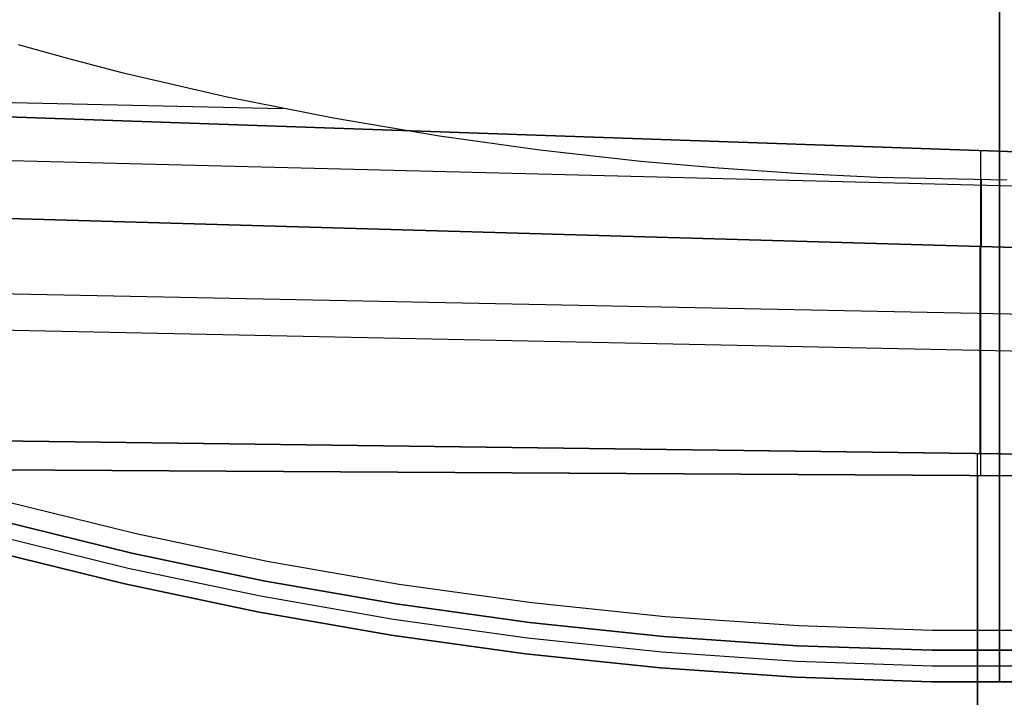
# Model space of a CAD drawing. Header units: millimetres. Extents: x -267 to 897, y -4167 to -3150.
# Tile 16 of 177: x 289 to 314, y -3617 to -3600. Entities that reach past the tile are written whole.
import ezdxf

# ---------------------------------------------------------------- set-up
doc = ezdxf.new("R2010")
doc.units = ezdxf.units.MM
doc.layers.add('1', color=7, linetype='Continuous')
doc.layers.add('BLANCO METALICO', color=7, linetype='Continuous', true_color=0xededed)

msp = doc.modelspace()

# ---------------------------------------------------------------- linework, layer by layer
at = {"layer": '1', "color": 29, "true_color": 0x4d342b}
for p, q in [((313.661, -3592.458, 85.657), (313.661, -3602.954, 85.657)), ((288.827, -3600.26, 79.568), (290.133, -3600.623, 79.564)), ((288.827, -3600.26, 79.568), (290.133, -3600.623, 79.564)), ((290.133, -3600.623, 79.564), (291.451, -3600.964, 79.559)), ((290.133, -3600.623, 79.564), (291.451, -3600.964, 79.559)), ((254.559, -3600.907, 85.657), (371.841, -3604.969, 85.657)), ((371.841, -3604.969, 85.657), (254.559, -3600.907, 85.657)), ((254.558, -3601, 79.528), (295.522, -3601.873, 79.542)), ((291.451, -3600.964, 79.559), (294.117, -3601.582, 79.548)), ((291.451, -3600.964, 79.559), (294.117, -3601.582, 79.548)), ((294.117, -3601.582, 79.548), (296.805, -3602.116, 79.536)), ((294.117, -3601.582, 79.548), (296.805, -3602.116, 79.536)), ((296.805, -3602.116, 79.536), (299.494, -3602.566, 79.525)), ((296.805, -3602.116, 79.536), (299.494, -3602.566, 79.525)), ((254.555, -3602.342, 79.449), (371.838, -3605.275, 79.561)), ((299.494, -3602.566, 79.525), (302.034, -3602.919, 79.517)), ((299.494, -3602.566, 79.525), (302.034, -3602.919, 79.517)), ((302.034, -3602.919, 79.517), (304.583, -3603.205, 79.511)), ((302.034, -3602.919, 79.517), (304.583, -3603.205, 79.511)), ((313.186, -3602.938, 85.657), (313.186, -3605.686, 85.517)), ((304.583, -3603.205, 79.511), (306.549, -3603.379, 79.508)), ((304.583, -3603.205, 79.511), (306.549, -3603.379, 79.508)), ((306.549, -3603.379, 79.508), (308.519, -3603.514, 79.507)), ((306.549, -3603.379, 79.508), (308.519, -3603.514, 79.507)), ((254.551, -3603.681, 79.331), (371.821, -3607.051, 79.552)), ((371.821, -3607.051, 79.552), (254.551, -3603.681, 79.331)), ((308.519, -3603.514, 79.507), (310.566, -3603.612, 79.507)), ((308.519, -3603.514, 79.507), (310.566, -3603.612, 79.507)), ((310.566, -3603.612, 79.507), (313.85, -3603.679, 79.511)), ((310.566, -3603.612, 79.507), (313.85, -3603.679, 79.511)), ((313.211, -3605.367, 79.442), (313.211, -3603.674, 79.51)), ((313.177, -3610.612, 79.039), (313.177, -3605.366, 79.442)), ((313.186, -3605.686, 85.517), (313.186, -3608.43, 85.312)), ((254.544, -3605.878, 85.232), (371.81, -3608.243, 85.612)), ((254.542, -3606.767, 78.993), (371.801, -3609.219, 79.537)), ((313.186, -3608.43, 85.312), (313.186, -3611.168, 85.042)), ((371.78, -3611.385, 79.524), (254.533, -3609.838, 78.554)), ((254.533, -3609.838, 78.554), (371.78, -3611.385, 79.524)), ((313.108, -3618.748, 77.911), (313.108, -3610.611, 79.039)), ((254.53, -3610.82, 84.555), (371.779, -3611.516, 85.528)), ((371.779, -3611.516, 85.528), (254.53, -3610.82, 84.555)), ((313.107, -3611.167, 85.041), (313.107, -3619.259, 83.928))]:
    msp.add_line(p, q, dxfattribs=at)
at = {"layer": 'BLANCO METALICO'}
for p, q in [((313.664, -3541.903, 239.916), (313.664, -3615.103, 239.916)), ((313.664, -3615.103, 239.116), (313.664, -3542.403, 239.116)), ((291.812, -3612.64, 239.116), (288.521, -3611.829, 239.116)), ((291.812, -3612.64, 239.916), (288.521, -3611.829, 239.916)), ((288.393, -3612.312, 243.532), (291.701, -3613.128, 243.532)), ((291.701, -3613.128, 241.916), (288.393, -3612.312, 241.916)), ((288.393, -3612.312, 242.724), (291.701, -3613.128, 242.724)), ((291.701, -3613.128, 240.416), (288.393, -3612.312, 240.416)), ((295.13, -3613.338, 239.116), (291.812, -3612.64, 239.116)), ((295.13, -3613.338, 239.916), (291.812, -3612.64, 239.916)), ((291.612, -3613.518, 243.532), (288.29, -3612.699, 243.532)), ((291.523, -3613.908, 243.532), (288.188, -3613.086, 243.532)), ((288.188, -3613.086, 241.916), (291.523, -3613.908, 241.916)), ((288.188, -3613.086, 240.416), (291.523, -3613.908, 240.416)), ((291.523, -3613.908, 242.724), (288.188, -3613.086, 242.724)), ((291.523, -3613.908, 241.166), (288.188, -3613.086, 241.166)), ((291.701, -3613.128, 243.532), (295.035, -3613.829, 243.532)), ((295.035, -3613.829, 241.916), (291.701, -3613.128, 241.916)), ((291.701, -3613.128, 242.724), (295.035, -3613.829, 242.724)), ((295.035, -3613.829, 240.416), (291.701, -3613.128, 240.416)), ((298.469, -3613.92, 239.116), (295.13, -3613.338, 239.116)), ((298.469, -3613.92, 239.916), (295.13, -3613.338, 239.916)), ((294.96, -3614.221, 243.532), (291.612, -3613.518, 243.532)), ((294.884, -3614.614, 243.532), (291.523, -3613.908, 243.532)), ((291.523, -3613.908, 241.916), (294.884, -3614.614, 241.916)), ((291.523, -3613.908, 240.416), (294.884, -3614.614, 240.416)), ((294.884, -3614.614, 242.724), (291.523, -3613.908, 242.724)), ((294.884, -3614.614, 241.166), (291.523, -3613.908, 241.166)), ((295.035, -3613.829, 243.532), (298.392, -3614.414, 243.532)), ((298.392, -3614.414, 241.916), (295.035, -3613.829, 241.916)), ((295.035, -3613.829, 242.724), (298.392, -3614.414, 242.724)), ((298.392, -3614.414, 240.416), (295.035, -3613.829, 240.416)), ((301.827, -3614.387, 239.116), (298.469, -3613.92, 239.116)), ((301.827, -3614.387, 239.916), (298.469, -3613.92, 239.916)), ((298.33, -3614.809, 243.532), (294.96, -3614.221, 243.532)), ((298.392, -3614.414, 243.532), (301.767, -3614.883, 243.532)), ((301.767, -3614.883, 241.916), (298.392, -3614.414, 241.916)), ((298.392, -3614.414, 242.724), (301.767, -3614.883, 242.724)), ((301.767, -3614.883, 240.416), (298.392, -3614.414, 240.416)), ((305.199, -3614.737, 239.116), (301.827, -3614.387, 239.116)), ((305.199, -3614.737, 239.916), (301.827, -3614.387, 239.916)), ((298.268, -3615.204, 243.532), (294.884, -3614.614, 243.532)), ((294.884, -3614.614, 241.916), (298.268, -3615.204, 241.916)), ((294.884, -3614.614, 240.416), (298.268, -3615.204, 240.416)), ((298.268, -3615.204, 242.724), (294.884, -3614.614, 242.724)), ((298.268, -3615.204, 241.166), (294.884, -3614.614, 241.166)), ((301.719, -3615.28, 243.532), (298.33, -3614.809, 243.532)), ((301.767, -3614.883, 243.532), (305.156, -3615.235, 243.532)), ((305.156, -3615.235, 241.916), (301.767, -3614.883, 241.916)), ((301.767, -3614.883, 242.724), (305.156, -3615.235, 242.724)), ((305.156, -3615.235, 240.416), (301.767, -3614.883, 240.416)), ((308.581, -3614.971, 239.116), (305.199, -3614.737, 239.116)), ((308.581, -3614.971, 239.916), (305.199, -3614.737, 239.916)), ((311.969, -3615.088, 239.116), (308.581, -3614.971, 239.116)), ((311.969, -3615.088, 239.916), (308.581, -3614.971, 239.916)), ((315.359, -3615.088, 239.116), (311.969, -3615.088, 239.116)), ((315.359, -3615.088, 239.916), (311.969, -3615.088, 239.916)), ((313.664, -3615.147, 239.117), (313.664, -3615.103, 239.116)), ((313.664, -3615.103, 239.916), (313.664, -3615.12, 239.917)), ((313.664, -3615.12, 239.917), (313.664, -3615.137, 239.917)), ((313.664, -3615.137, 239.917), (313.664, -3615.154, 239.919)), ((313.664, -3615.191, 239.119), (313.664, -3615.147, 239.117)), ((313.664, -3615.154, 239.919), (313.664, -3615.171, 239.921)), ((301.67, -3615.677, 243.532), (298.268, -3615.204, 243.532)), ((298.268, -3615.204, 241.916), (301.67, -3615.677, 241.916)), ((298.268, -3615.204, 240.416), (301.67, -3615.677, 240.416)), ((301.67, -3615.677, 242.724), (298.268, -3615.204, 242.724)), ((301.67, -3615.677, 241.166), (298.268, -3615.204, 241.166)), ((305.121, -3615.634, 243.532), (301.719, -3615.28, 243.532)), ((305.156, -3615.235, 243.532), (308.555, -3615.47, 243.532)), ((308.555, -3615.47, 241.916), (305.156, -3615.235, 241.916)), ((305.156, -3615.235, 242.724), (308.555, -3615.47, 242.724)), ((308.555, -3615.47, 240.416), (305.156, -3615.235, 240.416)), ((313.664, -3615.171, 239.921), (313.664, -3615.187, 239.924)), ((313.664, -3615.187, 239.924), (313.664, -3615.204, 239.927)), ((313.664, -3615.235, 239.123), (313.664, -3615.191, 239.119)), ((313.664, -3615.204, 239.927), (313.664, -3615.221, 239.93)), ((313.664, -3615.221, 239.93), (313.664, -3615.237, 239.935)), ((313.664, -3615.28, 239.128), (313.664, -3615.235, 239.123)), ((313.664, -3615.237, 239.935), (313.664, -3615.254, 239.94)), ((313.664, -3615.254, 239.94), (313.664, -3615.27, 239.945)), ((313.664, -3615.27, 239.945), (313.664, -3615.286, 239.951)), ((313.664, -3615.323, 239.135), (313.664, -3615.28, 239.128)), ((313.664, -3615.286, 239.951), (313.664, -3615.302, 239.958)), ((313.664, -3615.302, 239.958), (313.664, -3615.317, 239.965)), ((313.664, -3615.317, 239.965), (313.664, -3615.333, 239.972)), ((313.664, -3615.367, 239.143), (313.664, -3615.323, 239.135)), ((313.664, -3615.333, 239.972), (313.664, -3615.348, 239.98)), ((313.664, -3615.348, 239.98), (313.664, -3615.362, 239.989)), ((313.664, -3615.362, 239.989), (313.664, -3615.377, 239.998)), ((313.664, -3615.41, 239.153), (313.664, -3615.367, 239.143)), ((313.664, -3615.377, 239.998), (313.664, -3615.391, 240.008)), ((313.664, -3615.391, 240.008), (313.664, -3615.405, 240.018)), ((313.664, -3615.405, 240.018), (313.664, -3615.418, 240.028)), ((313.664, -3615.453, 239.164), (313.664, -3615.41, 239.153)), ((308.534, -3615.87, 243.532), (305.121, -3615.634, 243.532)), ((308.555, -3615.47, 243.532), (311.96, -3615.588, 243.532)), ((311.96, -3615.588, 241.916), (308.555, -3615.47, 241.916)), ((308.555, -3615.47, 242.724), (311.96, -3615.588, 242.724)), ((311.96, -3615.588, 240.416), (308.555, -3615.47, 240.416)), ((311.96, -3615.588, 243.532), (315.367, -3615.588, 243.532)), ((315.367, -3615.588, 241.916), (311.96, -3615.588, 241.916)), ((311.96, -3615.588, 242.724), (315.367, -3615.588, 242.724)), ((315.367, -3615.588, 240.416), (311.96, -3615.588, 240.416)), ((313.664, -3615.418, 240.028), (313.664, -3615.431, 240.039)), ((313.664, -3615.431, 240.039), (313.664, -3615.444, 240.051)), ((313.664, -3615.444, 240.051), (313.664, -3615.456, 240.063)), ((313.664, -3615.496, 239.177), (313.664, -3615.453, 239.164)), ((313.664, -3615.456, 240.063), (313.664, -3615.468, 240.075)), ((313.664, -3615.468, 240.075), (313.664, -3615.479, 240.088)), ((313.664, -3615.479, 240.088), (313.664, -3615.49, 240.101)), ((313.664, -3615.49, 240.101), (313.664, -3615.501, 240.114)), ((313.664, -3615.538, 239.191), (313.664, -3615.496, 239.177)), ((313.664, -3615.501, 240.114), (313.664, -3615.511, 240.128)), ((313.664, -3615.511, 240.128), (313.664, -3615.521, 240.142)), ((313.664, -3615.521, 240.142), (313.664, -3615.53, 240.156)), ((313.664, -3615.53, 240.156), (313.664, -3615.538, 240.171)), ((313.664, -3615.579, 239.207), (313.664, -3615.538, 239.191)), ((313.664, -3615.538, 240.171), (313.664, -3615.546, 240.186)), ((313.664, -3615.546, 240.186), (313.664, -3615.554, 240.202)), ((313.664, -3615.554, 240.202), (313.664, -3615.561, 240.217)), ((313.664, -3615.561, 240.217), (313.664, -3615.568, 240.233)), ((313.664, -3615.568, 240.233), (313.664, -3615.574, 240.249)), ((313.664, -3615.574, 240.249), (313.664, -3615.579, 240.265)), ((313.664, -3615.62, 239.224), (313.664, -3615.579, 239.207)), ((313.664, -3615.579, 240.265), (313.664, -3615.584, 240.281)), ((313.664, -3615.584, 240.281), (313.664, -3615.588, 240.298)), ((313.664, -3615.588, 240.298), (313.664, -3615.592, 240.315)), ((313.664, -3615.592, 240.315), (313.664, -3615.595, 240.331)), ((313.664, -3615.595, 240.331), (313.664, -3615.598, 240.348)), ((313.664, -3615.598, 240.348), (313.664, -3615.6, 240.365)), ((313.664, -3615.6, 240.365), (313.664, -3615.601, 240.382)), ((313.664, -3615.601, 240.382), (313.664, -3615.602, 240.399)), ((313.664, -3615.602, 240.399), (313.664, -3615.603, 240.416)), ((313.664, -3615.603, 241.916), (313.664, -3615.603, 243.532)), ((313.664, -3615.603, 243.532), (313.664, -3616.403, 243.532)), ((313.664, -3615.603, 240.416), (313.664, -3615.603, 241.916)), ((313.664, -3615.661, 239.242), (313.664, -3615.62, 239.224)), ((305.087, -3616.032, 243.532), (301.67, -3615.677, 243.532)), ((301.67, -3615.677, 241.916), (305.087, -3616.032, 241.916)), ((301.67, -3615.677, 240.416), (305.087, -3616.032, 240.416)), ((305.087, -3616.032, 242.724), (301.67, -3615.677, 242.724)), ((305.087, -3616.032, 241.166), (301.67, -3615.677, 241.166)), ((311.953, -3615.988, 243.532), (308.534, -3615.87, 243.532)), ((313.664, -3615.701, 239.262), (313.664, -3615.661, 239.242)), ((313.664, -3615.74, 239.283), (313.664, -3615.701, 239.262)), ((313.664, -3615.778, 239.306), (313.664, -3615.74, 239.283)), ((313.664, -3615.816, 239.329), (313.664, -3615.778, 239.306)), ((313.664, -3615.852, 239.354), (313.664, -3615.816, 239.329)), ((313.664, -3615.888, 239.38), (313.664, -3615.852, 239.354)), ((313.664, -3615.923, 239.408), (313.664, -3615.888, 239.38)), ((308.514, -3616.269, 243.532), (305.087, -3616.032, 243.532)), ((305.087, -3616.032, 241.916), (308.514, -3616.269, 241.916)), ((305.087, -3616.032, 240.416), (308.514, -3616.269, 240.416)), ((308.514, -3616.269, 242.724), (305.087, -3616.032, 242.724)), ((308.514, -3616.269, 241.166), (305.087, -3616.032, 241.166)), ((315.374, -3615.988, 243.532), (311.953, -3615.988, 243.532)), ((313.664, -3615.957, 239.436), (313.664, -3615.923, 239.408)), ((313.664, -3615.99, 239.466), (313.664, -3615.957, 239.436)), ((313.664, -3616.022, 239.497), (313.664, -3615.99, 239.466)), ((313.664, -3616.053, 239.529), (313.664, -3616.022, 239.497)), ((313.664, -3616.082, 239.562), (313.664, -3616.053, 239.529)), ((313.664, -3616.111, 239.596), (313.664, -3616.082, 239.562)), ((313.664, -3616.138, 239.631), (313.664, -3616.111, 239.596)), ((313.664, -3616.165, 239.667), (313.664, -3616.138, 239.631)), ((311.946, -3616.388, 243.532), (308.514, -3616.269, 243.532)), ((308.514, -3616.269, 241.916), (311.946, -3616.388, 241.916)), ((308.514, -3616.269, 240.416), (311.946, -3616.388, 240.416)), ((311.946, -3616.388, 242.724), (308.514, -3616.269, 242.724)), ((311.946, -3616.388, 241.166), (308.514, -3616.269, 241.166)), ((315.381, -3616.388, 243.532), (311.946, -3616.388, 243.532)), ((311.946, -3616.388, 241.916), (315.381, -3616.388, 241.916)), ((311.946, -3616.388, 240.416), (315.381, -3616.388, 240.416)), ((315.381, -3616.388, 242.724), (311.946, -3616.388, 242.724)), ((315.381, -3616.388, 241.166), (311.946, -3616.388, 241.166)), ((313.664, -3616.19, 239.703), (313.664, -3616.165, 239.667)), ((313.664, -3616.213, 239.741), (313.664, -3616.19, 239.703)), ((313.664, -3616.236, 239.779), (313.664, -3616.213, 239.741)), ((313.664, -3616.257, 239.818), (313.664, -3616.236, 239.779)), ((313.664, -3616.277, 239.858), (313.664, -3616.257, 239.818)), ((313.664, -3616.295, 239.898), (313.664, -3616.277, 239.858)), ((313.664, -3616.312, 239.939), (313.664, -3616.295, 239.898)), ((313.664, -3616.327, 239.981), (313.664, -3616.312, 239.939)), ((313.664, -3616.342, 240.023), (313.664, -3616.327, 239.981)), ((313.664, -3616.354, 240.066), (313.664, -3616.342, 240.023)), ((313.664, -3616.366, 240.108), (313.664, -3616.354, 240.066)), ((313.664, -3616.375, 240.152), (313.664, -3616.366, 240.108)), ((313.664, -3616.384, 240.195), (313.664, -3616.375, 240.152)), ((313.664, -3616.39, 240.239), (313.664, -3616.384, 240.195)), ((313.664, -3616.396, 240.283), (313.664, -3616.39, 240.239)), ((313.664, -3616.399, 240.328), (313.664, -3616.396, 240.283)), ((313.664, -3616.402, 240.372), (313.664, -3616.399, 240.328)), ((313.664, -3616.403, 240.416), (313.664, -3616.402, 240.372)), ((313.664, -3616.403, 241.916), (313.664, -3616.403, 243.532)), ((313.664, -3616.403, 241.916), (313.664, -3616.403, 240.416))]:
    msp.add_line(p, q, dxfattribs=at)

doc.saveas('drawing.dxf')
